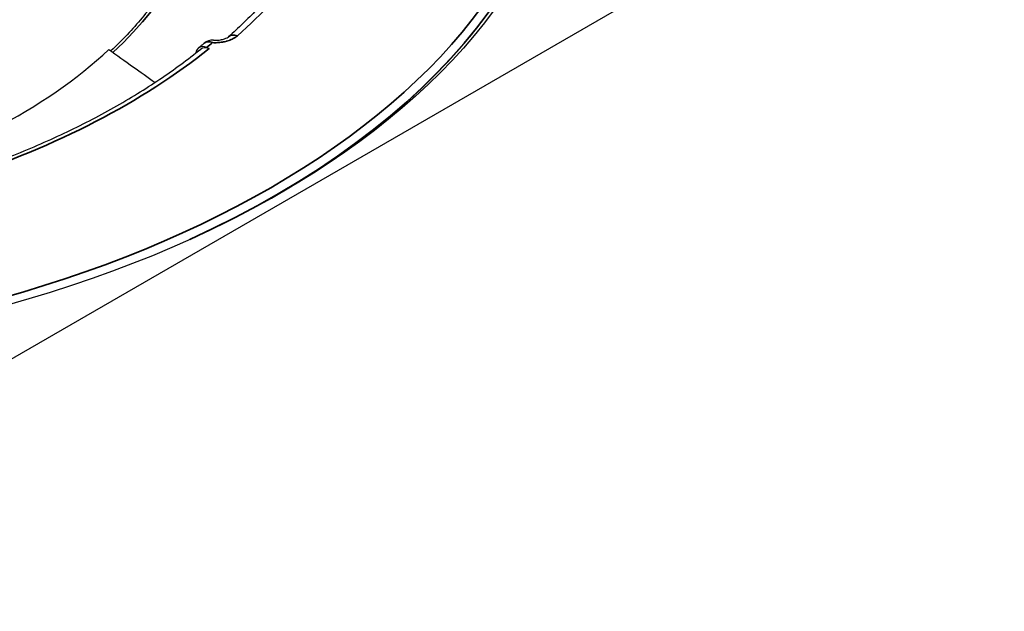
# Model space of a CAD drawing. Header units: millimetres. Extents: x -10668 to 10668, y -400 to 5820.
# Tile 12 of 28: x 3293 to 3367, y 1782 to 1827. Entities that reach past the tile are written whole.
import ezdxf

# ---------------------------------------------------------------- set-up
doc = ezdxf.new("R2010")
doc.units = ezdxf.units.MM
doc.header["$LTSCALE"] = 20
doc.layers.add('_Sichtbarkanten', color=7, linetype='Continuous', lineweight=25)
doc.layers.add('Sichtbar schmal (ISO)', color=7, linetype='Continuous', lineweight=35)

msp = doc.modelspace()

# ---------------------------------------------------------------- linework, layer by layer
at = {"layer": '_Sichtbarkanten'}
for p, q in [((3367.262, 1844.741), (3259.109, 1782.299)), ((3306.923, 1824.936), (3307.111, 1824.858))]:
    msp.add_line(p, q, dxfattribs=at)
msp.add_arc((3307.377, 1824.49), 1, 86.77863, 129.62013, dxfattribs=at)
msp.add_ellipse((3259.109, 1844.741), major_axis=(75.5, 0), ratio=0.57735, dxfattribs=at)
for centre, major_axis, ratio, start_param, end_param in [((3259.109, 1844.333), (74.983, 0), 0.57735, 5.464798, 6.329263), ((3306.923, 1824.119), (-0.627, 0.779), 0.663425, 5.40182, 6.884215), ((3307.111, 1824.042), (-0.627, 0.779), 0.663425, 5.40182, 6.283185), ((3259.109, 1839.205), (-47.513, 0), 0.57735, 2.014254, 2.587951)]:
    msp.add_ellipse(centre, major_axis=major_axis, ratio=ratio, start_param=start_param, end_param=end_param, dxfattribs=at)
for points, knots in [([(3306.61, 1838.477), (3306.589, 1837.507), (3306.477, 1836.537), (3306.072, 1834.608), (3305.778, 1833.648), (3305.012, 1831.75), (3304.538, 1830.811), (3303.416, 1828.965), (3302.767, 1828.058), (3301.325, 1826.317), (3300.539, 1825.483), (3299.678, 1824.673)], [0.7426493, 0.7426493, 0.7426493, 0.7426493, 0.8510628, 0.8510628, 0.9594762, 0.9594762, 1.0678897, 1.0678897, 1.1763032, 1.1763032, 1.2808541, 1.2808541, 1.2808541, 1.2808541]), ([(3313.344, 1830.881), (3313.08, 1830.526), (3312.805, 1830.173), (3312.234, 1829.472), (3311.937, 1829.125), (3311.323, 1828.435), (3311.005, 1828.093), (3310.349, 1827.414), (3310.01, 1827.078), (3309.312, 1826.412), (3308.952, 1826.082), (3308.583, 1825.756)], [1.1357782, 1.1357782, 1.1357782, 1.1357782, 1.1704581, 1.1704581, 1.205138, 1.205138, 1.2398179, 1.2398179, 1.2744979, 1.2744979, 1.3091778, 1.3091778, 1.3091778, 1.3091778]), ([(3307.433, 1825.488), (3307.552, 1825.481), (3307.675, 1825.483), (3307.908, 1825.505), (3308.021, 1825.524), (3308.221, 1825.573), (3308.31, 1825.604), (3308.45, 1825.666), (3308.504, 1825.697), (3308.559, 1825.735), (3308.573, 1825.747), (3308.583, 1825.756)], [0, 0, 0, 0, 0.0359806, 0.0359806, 0.0713115, 0.0713115, 0.1054215, 0.1054215, 0.136845, 0.136845, 0.1523205, 0.1523205, 0.1523205, 0.1523205]), ([(3287.88, 1815.186), (3289.314, 1815.654), (3290.712, 1816.157), (3293.47, 1817.244), (3294.826, 1817.831), (3297.443, 1819.069), (3298.703, 1819.721), (3301.117, 1821.084), (3302.272, 1821.794), (3304.466, 1823.269), (3305.505, 1824.033), (3306.484, 1824.821)], [4.4967673, 4.4967673, 4.4967673, 4.4967673, 4.5814893, 4.5814893, 4.6687557, 4.6687557, 4.7560222, 4.7560222, 4.8432887, 4.8432887, 4.9305551, 4.9305551, 4.9305551, 4.9305551]), ([(3306.739, 1825.26), (3306.71, 1825.236), (3306.681, 1825.211), (3306.622, 1825.163), (3306.593, 1825.139), (3306.534, 1825.091), (3306.504, 1825.067), (3306.445, 1825.018), (3306.415, 1824.994), (3306.356, 1824.946), (3306.326, 1824.922), (3306.296, 1824.898)], [1.33928357, 1.33928357, 1.33928357, 1.33928357, 1.34195289, 1.34195289, 1.34462221, 1.34462221, 1.34729153, 1.34729153, 1.34996085, 1.34996085, 1.35263017, 1.35263017, 1.35263017, 1.35263017]), ([(3299.524, 1824.782), (3300.11, 1824.366), (3301.227, 1823.572), (3302.451, 1822.703), (3303.02, 1822.299)], [0, 0, 0, 0, 0.3333333, 0.6001748, 0.6001748, 0.6001748, 0.6001748])]:
    msp.add_open_spline(points, degree=3, knots=knots, dxfattribs=at)
at = {"layer": 'Sichtbar schmal (ISO)'}
msp.add_ellipse((3259.109, 1844.741), major_axis=(-74.482, 0), ratio=0.57735, dxfattribs=at)
for centre, major_axis, ratio, start_param, end_param in [((3259.109, 1839.216), (47.989, 0), 0.57735, 5.72583, 6.730532), ((3259.109, 1844.359), (74.98, 0), 0.57735, 5.381868, 6.329263), ((3259.109, 1844.741), (-59.894, 0), 0.57735, 2.562721, 2.736121), ((3309.245, 1825.006), (-0.662, 0.749), 0.683473, 5.370878, 6.283175), ((3259.109, 1844.741), (59.077, 0), 0.57735, 5.224529, 5.660862), ((3307.377, 1824.49), (-0.638, 0.77), 0.669718, 5.392576, 6.283185), ((3259.109, 1844.741), (-58.846, 0), 0.57735, 2.519269, 2.532616)]:
    msp.add_ellipse(centre, major_axis=major_axis, ratio=ratio, start_param=start_param, end_param=end_param, dxfattribs=at)
msp.add_open_spline([(3309.245, 1825.823), (3309.195, 1825.779), (3309.141, 1825.737), (3309.082, 1825.698), (3309.078, 1825.695), (3309.075, 1825.693), (3309.071, 1825.691), (3309.015, 1825.654), (3308.954, 1825.619), (3308.89, 1825.587), (3308.882, 1825.583), (3308.874, 1825.579), (3308.866, 1825.575), (3308.805, 1825.545), (3308.74, 1825.517), (3308.673, 1825.491), (3308.66, 1825.486), (3308.647, 1825.481), (3308.633, 1825.476), (3308.57, 1825.453), (3308.504, 1825.433), (3308.436, 1825.414), (3308.417, 1825.409), (3308.398, 1825.404), (3308.379, 1825.399), (3308.315, 1825.383), (3308.25, 1825.368), (3308.184, 1825.356), (3308.159, 1825.351), (3308.134, 1825.347), (3308.109, 1825.343), (3308.047, 1825.333), (3307.984, 1825.325), (3307.92, 1825.318), (3307.89, 1825.315), (3307.858, 1825.312), (3307.827, 1825.31), (3307.768, 1825.306), (3307.709, 1825.303), (3307.65, 1825.301), (3307.613, 1825.301), (3307.576, 1825.3), (3307.539, 1825.301), (3307.485, 1825.301), (3307.431, 1825.303), (3307.377, 1825.306)], degree=3, knots=[0, 0, 0, 0, 0.125, 0.125, 0.125, 0.132216, 0.132216, 0.132216, 0.25, 0.25, 0.25, 0.264405, 0.264405, 0.264405, 0.375, 0.375, 0.375, 0.396649, 0.396649, 0.396649, 0.5, 0.5, 0.5, 0.528876, 0.528876, 0.528876, 0.625, 0.625, 0.625, 0.66112, 0.66112, 0.66112, 0.75, 0.75, 0.75, 0.793293, 0.793293, 0.793293, 0.875, 0.875, 0.875, 0.925706, 0.925706, 0.925706, 1, 1, 1, 1], dxfattribs=at)

doc.saveas('drawing.dxf')
